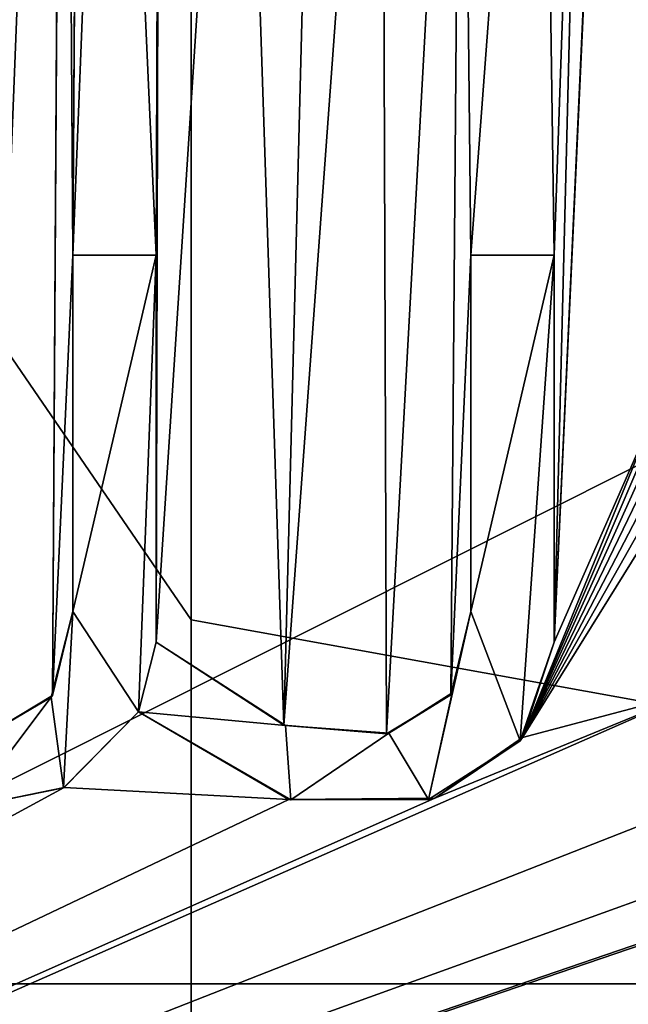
# Model space of a CAD drawing. Header units: millimetres. Extents: x -108 to 102, y -29 to 80.
# Tile 247 of 256: x 54.16 to 55.36, y 19.56 to 21.5. Entities that reach past the tile are written whole.
import ezdxf

# ---------------------------------------------------------------- set-up
doc = ezdxf.new("R2010")
doc.units = ezdxf.units.MM
doc.header["$LTSCALE"] = 65.185185
for name, color, linetype in [('24', 7, 'CONTINUOUS'), ('2437', 7, 'CONTINUOUS'), ('2509', 7, 'CONTINUOUS'), ('2510', 7, 'CONTINUOUS'), ('2511', 7, 'CONTINUOUS'), ('2512', 7, 'CONTINUOUS'), ('2513', 7, 'CONTINUOUS'), ('2514', 7, 'CONTINUOUS'), ('2515', 7, 'CONTINUOUS'), ('2516', 7, 'CONTINUOUS'), ('2517', 7, 'CONTINUOUS'), ('2518', 7, 'CONTINUOUS'), ('26', 7, 'CONTINUOUS'), ('2751', 7, 'CONTINUOUS'), ('2763', 7, 'CONTINUOUS'), ('45', 7, 'CONTINUOUS'), ('46', 7, 'CONTINUOUS'), ('93', 7, 'CONTINUOUS')]:
    doc.layers.add(name, color=color, linetype=linetype)

msp = doc.modelspace()

# ---------------------------------------------------------------- linework, layer by layer
at = {"layer": '24', "color": 7, "linetype": 'CONTINUOUS', "true_color": 0xe6e6e6}
for points in [[(57.5242, 24.739, 114.2642), (54.5, 24.739, 114.4146), (63.6429, 18.6641, 110.2005), (57.5242, 24.739, 114.2642)], [(63.6429, 18.6641, 110.2005), (54.5, 24.739, 114.4146), (54.5, 20.3192, 112.626), (63.6429, 18.6641, 110.2005)], [(54.5, 16.2143, 110.2005), (63.6429, 18.6641, 110.2005), (54.5, 20.3192, 112.626), (54.5, 16.2143, 110.2005)]]:
    msp.add_3dface(points, dxfattribs=at)
at = {"layer": '2437', "color": 7, "linetype": 'CONTINUOUS'}
for points in [[(74, 29.972, 120.55), (35, 29.972, 120.55), (35, 10.393, 121.8333), (74, 29.972, 120.55)], [(74, 29.972, 120.55), (35, 10.393, 121.8333), (74, 10.393, 121.8333), (74, 29.972, 120.55)]]:
    msp.add_3dface(points, dxfattribs=at)
at = {"layer": '2509', "color": 7, "linetype": 'CONTINUOUS'}
for points in [[(54.2276, 20.1703, 118.55), (54.2674, 20.3356, 118.55), (54.2249, 20.1666, 118.45), (54.2276, 20.1703, 118.55)], [(54.2249, 20.1666, 118.45), (54.2674, 20.3356, 118.55), (54.2674, 20.3356, 118.45), (54.2249, 20.1666, 118.45)], [(54.1001, 20.0942, 118.45), (54.1012, 20.0943, 118.55), (54.2249, 20.1666, 118.45), (54.1001, 20.0942, 118.45)], [(54.1012, 20.0943, 118.55), (54.2276, 20.1703, 118.55), (54.2249, 20.1666, 118.45), (54.1012, 20.0943, 118.55)]]:
    msp.add_3dface(points, dxfattribs=at)
at = {"layer": '2510', "color": 7, "linetype": 'CONTINUOUS'}
for points in [[(54.2674, 20.3356, 118.45), (54.2674, 20.3356, 118.55), (54.2674, 21.0364, 118.55), (54.2674, 20.3356, 118.45)], [(54.2674, 21.0364, 118.45), (54.2674, 20.3356, 118.45), (54.2674, 21.0364, 118.55), (54.2674, 21.0364, 118.45)]]:
    msp.add_3dface(points, dxfattribs=at)
at = {"layer": '2511', "color": 7, "linetype": 'CONTINUOUS'}
for points in [[(54.2674, 21.0364, 118.45), (54.2674, 21.0364, 118.55), (54.431, 21.0364, 118.55), (54.2674, 21.0364, 118.45)], [(54.2674, 21.0364, 118.45), (54.431, 21.0364, 118.55), (54.431, 21.0364, 118.45), (54.2674, 21.0364, 118.45)]]:
    msp.add_3dface(points, dxfattribs=at)
at = {"layer": '2512', "color": 7, "linetype": 'CONTINUOUS'}
for points in [[(54.431, 21.0364, 118.45), (54.431, 21.0364, 118.55), (54.431, 20.2751, 118.55), (54.431, 21.0364, 118.45)], [(54.431, 20.2751, 118.45), (54.431, 21.0364, 118.45), (54.431, 20.2751, 118.55), (54.431, 20.2751, 118.45)]]:
    msp.add_3dface(points, dxfattribs=at)
at = {"layer": '2513', "color": 7, "linetype": 'CONTINUOUS'}
for points in [[(55.0104, 20.1715, 118.55), (55.05, 20.3356, 118.55), (55.0131, 20.1755, 118.45), (55.0104, 20.1715, 118.55)], [(55.0131, 20.1755, 118.45), (55.05, 20.3356, 118.55), (55.05, 20.3356, 118.45), (55.0131, 20.1755, 118.45)], [(54.431, 20.2751, 118.45), (54.431, 20.2751, 118.55), (54.6824, 20.1118, 118.55), (54.431, 20.2751, 118.45)], [(54.431, 20.2751, 118.45), (54.6824, 20.1118, 118.55), (54.6853, 20.1109, 118.45), (54.431, 20.2751, 118.45)], [(54.8842, 20.0948, 118.55), (55.0104, 20.1715, 118.55), (54.8889, 20.0957, 118.45), (54.8842, 20.0948, 118.55)], [(54.8889, 20.0957, 118.45), (55.0104, 20.1715, 118.55), (55.0131, 20.1755, 118.45), (54.8889, 20.0957, 118.45)], [(54.6824, 20.1118, 118.55), (54.8842, 20.0948, 118.55), (54.6853, 20.1109, 118.45), (54.6824, 20.1118, 118.55)], [(54.6853, 20.1109, 118.45), (54.8842, 20.0948, 118.55), (54.8889, 20.0957, 118.45), (54.6853, 20.1109, 118.45)]]:
    msp.add_3dface(points, dxfattribs=at)
at = {"layer": '2514', "color": 7, "linetype": 'CONTINUOUS'}
for points in [[(55.05, 20.3356, 118.45), (55.05, 20.3356, 118.55), (55.05, 21.0364, 118.55), (55.05, 20.3356, 118.45)], [(55.05, 21.0364, 118.45), (55.05, 20.3356, 118.45), (55.05, 21.0364, 118.55), (55.05, 21.0364, 118.45)]]:
    msp.add_3dface(points, dxfattribs=at)
at = {"layer": '2515', "color": 7, "linetype": 'CONTINUOUS'}
for points in [[(55.05, 21.0364, 118.45), (55.05, 21.0364, 118.55), (55.2136, 21.0364, 118.55), (55.05, 21.0364, 118.45)], [(55.05, 21.0364, 118.45), (55.2136, 21.0364, 118.55), (55.2136, 21.0364, 118.45), (55.05, 21.0364, 118.45)]]:
    msp.add_3dface(points, dxfattribs=at)
at = {"layer": '2516', "color": 7, "linetype": 'CONTINUOUS'}
for points in [[(55.2136, 21.0364, 118.45), (55.2136, 21.0364, 118.55), (55.2136, 20.2751, 118.55), (55.2136, 21.0364, 118.45)], [(55.2136, 20.2751, 118.45), (55.2136, 21.0364, 118.45), (55.2136, 20.2751, 118.55), (55.2136, 20.2751, 118.45)]]:
    msp.add_3dface(points, dxfattribs=at)
at = {"layer": '2517', "color": 7, "linetype": 'CONTINUOUS'}
for points in [[(55.2136, 20.2751, 118.45), (55.1513, 20.0876, 118.55), (55.1468, 20.0812, 118.45), (55.2136, 20.2751, 118.45)], [(55.2136, 20.2751, 118.45), (55.2136, 20.2751, 118.55), (55.1513, 20.0876, 118.55), (55.2136, 20.2751, 118.45)], [(54.692, 19.9657, 118.55), (54.3964, 20.1381, 118.55), (54.6958, 19.9647, 118.45), (54.692, 19.9657, 118.55)], [(54.6958, 19.9647, 118.45), (54.3964, 20.1381, 118.55), (54.3964, 20.1381, 118.45), (54.6958, 19.9647, 118.45)], [(55.1513, 20.0876, 118.55), (54.9789, 19.9683, 118.55), (55.1468, 20.0812, 118.45), (55.1513, 20.0876, 118.55)], [(55.1468, 20.0812, 118.45), (54.9789, 19.9683, 118.55), (54.9668, 19.9654, 118.45), (55.1468, 20.0812, 118.45)], [(54.9789, 19.9683, 118.55), (54.692, 19.9657, 118.55), (54.9668, 19.9654, 118.45), (54.9789, 19.9683, 118.55)], [(54.9668, 19.9654, 118.45), (54.692, 19.9657, 118.55), (54.6958, 19.9647, 118.45), (54.9668, 19.9654, 118.45)]]:
    msp.add_3dface(points, dxfattribs=at)
at = {"layer": '2518', "color": 7, "linetype": 'CONTINUOUS'}
for points in [[(54.3964, 20.1381, 118.45), (54.2501, 19.989, 118.55), (54.2491, 19.9884, 118.45), (54.3964, 20.1381, 118.45)], [(54.3964, 20.1381, 118.45), (54.3964, 20.1381, 118.55), (54.2501, 19.989, 118.55), (54.3964, 20.1381, 118.45)], [(54.2501, 19.989, 118.55), (54.0619, 19.9506, 118.55), (54.2491, 19.9884, 118.45), (54.2501, 19.989, 118.55)], [(54.2491, 19.9884, 118.45), (54.0619, 19.9506, 118.55), (54.0619, 19.9506, 118.45), (54.2491, 19.9884, 118.45)]]:
    msp.add_3dface(points, dxfattribs=at)
at = {"layer": '26', "color": 7, "linetype": 'CONTINUOUS', "true_color": 0xe6e6e6}
for points in [[(54.5, 16.2143, 110.2005), (51.4757, 24.739, 114.2642), (45.3571, 18.6641, 110.2005), (54.5, 16.2143, 110.2005)], [(54.5, 20.3192, 112.626), (54.5, 24.739, 114.4146), (51.4757, 24.739, 114.2642), (54.5, 20.3192, 112.626)], [(54.5, 16.2143, 110.2005), (54.5, 20.3192, 112.626), (51.4757, 24.739, 114.2642), (54.5, 16.2143, 110.2005)]]:
    msp.add_3dface(points, dxfattribs=at)
at = {"layer": '2751', "color": 7, "linetype": 'CONTINUOUS'}
for points in [[(54.1012, 20.0943, 118.55), (54, 23.7713, 118.55), (54.25, 23.867, 118.55), (54.1012, 20.0943, 118.55)], [(54.2276, 20.1703, 118.55), (54.1012, 20.0943, 118.55), (54.25, 23.867, 118.55), (54.2276, 20.1703, 118.55)], [(54.25, 23.7713, 118.55), (54.2276, 20.1703, 118.55), (54.25, 23.867, 118.55), (54.25, 23.7713, 118.55)], [(54.2674, 21.0364, 118.55), (54.2276, 20.1703, 118.55), (54.25, 23.7713, 118.55), (54.2674, 21.0364, 118.55)], [(54.2674, 21.0364, 118.55), (54.25, 23.7713, 118.55), (54.2812, 23.2287, 118.55), (54.2674, 21.0364, 118.55)], [(55.4211, 20.7485, 118.55), (55.2136, 20.2751, 118.55), (55.375, 23.7713, 118.55), (55.4211, 20.7485, 118.55)], [(55.375, 23.7713, 118.55), (55.2136, 20.2751, 118.55), (55.3438, 23.133, 118.55), (55.375, 23.7713, 118.55)], [(54.2812, 23.133, 118.55), (54.2674, 21.0364, 118.55), (54.2812, 23.2287, 118.55), (54.2812, 23.133, 118.55)], [(54.3438, 22.9734, 118.55), (54.2674, 21.0364, 118.55), (54.2812, 23.133, 118.55), (54.3438, 22.9734, 118.55)], [(55.3438, 23.133, 118.55), (55.2136, 20.2751, 118.55), (55.2812, 22.9734, 118.55), (55.3438, 23.133, 118.55)], [(54.431, 21.0364, 118.55), (54.2674, 21.0364, 118.55), (54.3438, 22.9734, 118.55), (54.431, 21.0364, 118.55)], [(54.4375, 22.8777, 118.55), (54.431, 21.0364, 118.55), (54.3438, 22.9734, 118.55), (54.4375, 22.8777, 118.55)], [(55.2812, 22.9734, 118.55), (55.2136, 21.0364, 118.55), (55.1875, 22.8777, 118.55), (55.2812, 22.9734, 118.55)], [(55.2136, 20.2751, 118.55), (55.2136, 21.0364, 118.55), (55.2812, 22.9734, 118.55), (55.2136, 20.2751, 118.55)], [(54.431, 20.2751, 118.55), (54.431, 21.0364, 118.55), (54.4375, 22.8777, 118.55), (54.431, 20.2751, 118.55)], [(54.5938, 22.7819, 118.55), (54.431, 20.2751, 118.55), (54.4375, 22.8777, 118.55), (54.5938, 22.7819, 118.55)], [(55.1875, 22.8777, 118.55), (55.05, 21.0364, 118.55), (55.0312, 22.7819, 118.55), (55.1875, 22.8777, 118.55)], [(55.2136, 21.0364, 118.55), (55.05, 21.0364, 118.55), (55.1875, 22.8777, 118.55), (55.2136, 21.0364, 118.55)], [(54.6824, 20.1118, 118.55), (54.431, 20.2751, 118.55), (54.5938, 22.7819, 118.55), (54.6824, 20.1118, 118.55)], [(54.75, 22.75, 118.55), (54.6824, 20.1118, 118.55), (54.5938, 22.7819, 118.55), (54.75, 22.75, 118.55)], [(55.0312, 22.7819, 118.55), (54.8842, 20.0948, 118.55), (54.875, 22.75, 118.55), (55.0312, 22.7819, 118.55)], [(55.0104, 20.1715, 118.55), (54.8842, 20.0948, 118.55), (55.0312, 22.7819, 118.55), (55.0104, 20.1715, 118.55)], [(55.05, 21.0364, 118.55), (55.0104, 20.1715, 118.55), (55.0312, 22.7819, 118.55), (55.05, 21.0364, 118.55)], [(54.8842, 20.0948, 118.55), (54.6824, 20.1118, 118.55), (54.875, 22.75, 118.55), (54.8842, 20.0948, 118.55)], [(54.875, 22.75, 118.55), (54.6824, 20.1118, 118.55), (54.75, 22.75, 118.55), (54.875, 22.75, 118.55)], [(54.2674, 20.3356, 118.55), (54.2276, 20.1703, 118.55), (54.2674, 21.0364, 118.55), (54.2674, 20.3356, 118.55)], [(55.05, 20.3356, 118.55), (55.0104, 20.1715, 118.55), (55.05, 21.0364, 118.55), (55.05, 20.3356, 118.55)], [(55.1513, 20.0876, 118.55), (55.2136, 20.2751, 118.55), (55.4211, 20.7485, 118.55), (55.1513, 20.0876, 118.55)], [(55.1513, 20.0876, 118.55), (55.4211, 20.7485, 118.55), (55.4224, 20.7224, 118.55), (55.1513, 20.0876, 118.55)], [(55.1513, 20.0876, 118.55), (55.4224, 20.7224, 118.55), (55.4266, 20.697, 118.55), (55.1513, 20.0876, 118.55)], [(55.1513, 20.0876, 118.55), (55.4266, 20.697, 118.55), (55.4336, 20.6722, 118.55), (55.1513, 20.0876, 118.55)], [(55.1513, 20.0876, 118.55), (55.4336, 20.6722, 118.55), (55.4433, 20.6481, 118.55), (55.1513, 20.0876, 118.55)], [(55.1513, 20.0876, 118.55), (55.4433, 20.6481, 118.55), (55.4557, 20.6249, 118.55), (55.1513, 20.0876, 118.55)], [(55.1513, 20.0876, 118.55), (55.4557, 20.6249, 118.55), (55.471, 20.6024, 118.55), (55.1513, 20.0876, 118.55)], [(55.4856, 20.176, 118.55), (55.1513, 20.0876, 118.55), (55.471, 20.6024, 118.55), (55.4856, 20.176, 118.55)], [(54.9789, 19.9683, 118.55), (55.4856, 20.176, 118.55), (50.798, 18.1132, 118.55), (54.9789, 19.9683, 118.55)], [(55.4856, 20.176, 118.55), (55.6618, 20.0239, 118.55), (50.798, 18.1132, 118.55), (55.4856, 20.176, 118.55)], [(54.9789, 19.9683, 118.55), (55.1513, 20.0876, 118.55), (55.4856, 20.176, 118.55), (54.9789, 19.9683, 118.55)], [(54.3964, 20.1381, 118.55), (54.692, 19.9657, 118.55), (54.2501, 19.989, 118.55), (54.3964, 20.1381, 118.55)], [(55.6618, 20.0239, 118.55), (55.9038, 19.957, 118.55), (50.798, 18.1132, 118.55), (55.6618, 20.0239, 118.55)], [(56.1748, 19.9546, 118.55), (56.3717, 20.0167, 118.55), (50.798, 18.1132, 118.55), (56.1748, 19.9546, 118.55)], [(56.3717, 20.0167, 118.55), (56.8441, 19.571, 118.55), (50.798, 18.1132, 118.55), (56.3717, 20.0167, 118.55)], [(54.2501, 19.989, 118.55), (54.692, 19.9657, 118.55), (50.798, 18.1132, 118.55), (54.2501, 19.989, 118.55)], [(54.0619, 19.9506, 118.55), (54.2501, 19.989, 118.55), (50.798, 18.1132, 118.55), (54.0619, 19.9506, 118.55)], [(54.692, 19.9657, 118.55), (54.9789, 19.9683, 118.55), (50.798, 18.1132, 118.55), (54.692, 19.9657, 118.55)], [(55.9038, 19.957, 118.55), (56.1748, 19.9546, 118.55), (50.798, 18.1132, 118.55), (55.9038, 19.957, 118.55)], [(56.8441, 19.571, 118.55), (57.0057, 19.571, 118.55), (50.798, 18.1132, 118.55), (56.8441, 19.571, 118.55)], [(57.0057, 19.571, 118.55), (58.202, 18.1132, 118.55), (50.798, 18.1132, 118.55), (57.0057, 19.571, 118.55)]]:
    msp.add_3dface(points, dxfattribs=at)
at = {"layer": '2763', "color": 7, "linetype": 'CONTINUOUS'}
for points in [[(54.2674, 20.3356, 118.45), (54.2674, 21.0364, 118.45), (54.431, 21.0364, 118.45), (54.2674, 20.3356, 118.45)], [(54.2674, 20.3356, 118.45), (54.431, 21.0364, 118.45), (54.3964, 20.1381, 118.45), (54.2674, 20.3356, 118.45)], [(54.431, 21.0364, 118.45), (54.431, 20.2751, 118.45), (54.3964, 20.1381, 118.45), (54.431, 21.0364, 118.45)], [(55.05, 20.3356, 118.45), (55.05, 21.0364, 118.45), (55.2136, 21.0364, 118.45), (55.05, 20.3356, 118.45)], [(55.05, 20.3356, 118.45), (55.2136, 21.0364, 118.45), (55.1468, 20.0812, 118.45), (55.05, 20.3356, 118.45)], [(55.2136, 21.0364, 118.45), (55.2136, 20.2751, 118.45), (55.1468, 20.0812, 118.45), (55.2136, 21.0364, 118.45)], [(54.2249, 20.1666, 118.45), (54.2674, 20.3356, 118.45), (54.2491, 19.9884, 118.45), (54.2249, 20.1666, 118.45)], [(54.2674, 20.3356, 118.45), (54.3964, 20.1381, 118.45), (54.2491, 19.9884, 118.45), (54.2674, 20.3356, 118.45)], [(55.0131, 20.1755, 118.45), (55.05, 20.3356, 118.45), (54.9668, 19.9654, 118.45), (55.0131, 20.1755, 118.45)], [(55.05, 20.3356, 118.45), (55.1468, 20.0812, 118.45), (54.9668, 19.9654, 118.45), (55.05, 20.3356, 118.45)], [(54.431, 20.2751, 118.45), (54.6853, 20.1109, 118.45), (54.3964, 20.1381, 118.45), (54.431, 20.2751, 118.45)], [(54.1001, 20.0942, 118.45), (54.2249, 20.1666, 118.45), (54.0619, 19.9506, 118.45), (54.1001, 20.0942, 118.45)], [(54.2249, 20.1666, 118.45), (54.2491, 19.9884, 118.45), (54.0619, 19.9506, 118.45), (54.2249, 20.1666, 118.45)], [(54.8889, 20.0957, 118.45), (55.0131, 20.1755, 118.45), (54.9668, 19.9654, 118.45), (54.8889, 20.0957, 118.45)], [(54.6853, 20.1109, 118.45), (54.6958, 19.9647, 118.45), (54.3964, 20.1381, 118.45), (54.6853, 20.1109, 118.45)], [(54.6853, 20.1109, 118.45), (54.8889, 20.0957, 118.45), (54.6958, 19.9647, 118.45), (54.6853, 20.1109, 118.45)], [(54.8889, 20.0957, 118.45), (54.9668, 19.9654, 118.45), (54.6958, 19.9647, 118.45), (54.8889, 20.0957, 118.45)]]:
    msp.add_3dface(points, dxfattribs=at)
at = {"layer": '45', "color": 7, "linetype": 'CONTINUOUS', "true_color": 0xe6e6e6}
for points in [[(54.5, 24.3366, 112.3754), (50.1707, 19.6026, 109.8474), (48.6923, 24.3366, 111.7761), (54.5, 24.3366, 112.3754)], [(58.8293, 19.6026, 109.8474), (50.1707, 19.6026, 109.8474), (54.5, 24.3366, 112.3754), (58.8293, 19.6026, 109.8474)], [(60.3077, 24.3366, 111.7761), (58.8293, 19.6026, 109.8474), (54.5, 24.3366, 112.3754), (60.3077, 24.3366, 111.7761)]]:
    msp.add_3dface(points, dxfattribs=at)
at = {"layer": '46', "color": 7, "linetype": 'CONTINUOUS', "true_color": 0xe6e6e6}
for points in [[(59.0304, 19.1548, 108.9895), (49.9696, 19.1548, 108.9895), (58.8293, 19.6026, 109.8474), (59.0304, 19.1548, 108.9895)], [(49.9696, 19.1548, 108.9895), (50.1707, 19.6026, 109.8474), (58.8293, 19.6026, 109.8474), (49.9696, 19.1548, 108.9895)]]:
    msp.add_3dface(points, dxfattribs=at)
at = {"layer": '93', "color": 7, "linetype": 'CONTINUOUS', "true_color": 0xe6e6e6}
for points in [[(49.9696, 19.1548, 96.55), (54.5, 18.2071, 95.8429), (46.4506, 20.3344, 95.8429), (49.9696, 19.1548, 96.55)], [(54.5, 18.2071, 95.8429), (49.6858, 18.1959, 95.55), (46.4506, 20.3344, 95.8429), (54.5, 18.2071, 95.8429)], [(59.0304, 19.1548, 96.55), (62.5494, 20.3344, 95.8429), (54.5, 18.2071, 95.8429), (59.0304, 19.1548, 96.55)], [(59.3142, 18.1959, 95.55), (54.5, 17.5001, 95.55), (62.5494, 20.3344, 95.8429), (59.3142, 18.1959, 95.55)], [(62.5494, 20.3344, 95.8429), (54.5, 17.5001, 95.55), (54.5, 18.2071, 95.8429), (62.5494, 20.3344, 95.8429)]]:
    msp.add_3dface(points, dxfattribs=at)

doc.saveas('drawing.dxf')
